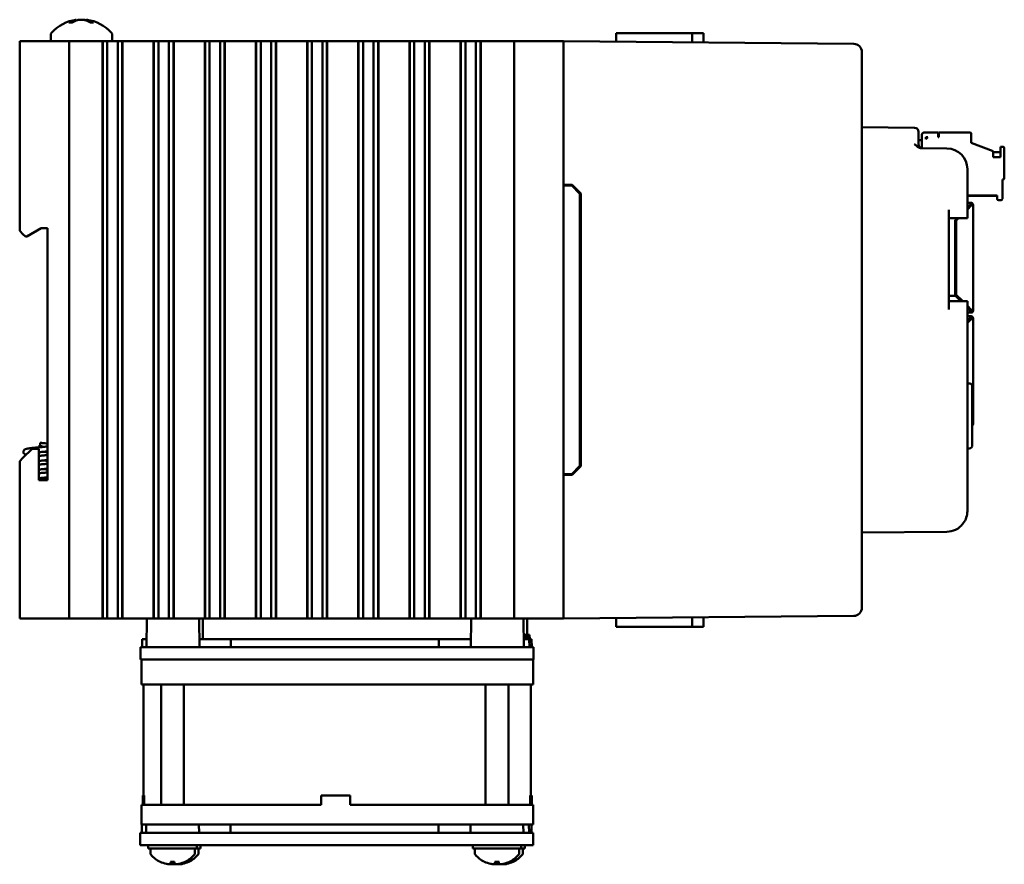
# Model space of a CAD drawing. Header units: inches. Extents: x 1.3 to 23.8, y 0.4 to 18.6.
# Tile 5 of 17: x 1.3 to 7.3, y 6.7 to 11.8. Entities that reach past the tile are written whole.
import ezdxf

# ---------------------------------------------------------------- set-up
doc = ezdxf.new("R2010")
doc.units = ezdxf.units.IN
doc.header["$LTSCALE"] = 0.8
doc.header["$MEASUREMENT"] = 0
doc.layers.add('Visible (ANSI)', color=7, linetype='Continuous', lineweight=50)

msp = doc.modelspace()

# ---------------------------------------------------------------- linework, layer by layer
at = {"layer": 'Visible (ANSI)'}
for p, q in [((1.6322, 11.8335), (1.6326, 11.8286)), ((1.6958, 11.8335), (1.6953, 11.828)), ((1.6079, 11.8175), (1.5898, 11.8175)), ((1.736, 11.8175), (1.7171, 11.8175)), ((1.4775, 11.7407), (1.4775, 11.7026)), ((1.8505, 11.7407), (1.8505, 11.7026)), ((4.9098, 11.7526), (4.9094, 11.6998)), ((4.9098, 11.7526), (5.0093, 11.7526)), ((5.1581, 11.7526), (5.0093, 11.7526)), ((5.1581, 11.7526), (5.3701, 11.7526)), ((5.3701, 11.7526), (5.4384, 11.7526)), ((5.3701, 11.7526), (5.3706, 11.6958)), ((5.4384, 11.7526), (5.4389, 11.6952)), ((1.289, 11.7026), (1.309, 11.7026)), ((1.289, 11.7026), (1.289, 10.5536)), ((1.569, 11.7026), (1.309, 11.7026)), ((1.569, 11.7026), (1.589, 11.7026)), ((1.589, 8.2026), (1.589, 11.7026)), ((1.609, 11.7026), (1.589, 11.7026)), ((1.609, 11.7026), (1.7867, 11.7026)), ((1.7909, 11.7026), (1.7867, 11.7026)), ((1.792, 11.7026), (1.7909, 11.7026)), ((1.7909, 8.2026), (1.7909, 11.7026)), ((1.7932, 11.7026), (1.792, 11.7026)), ((1.792, 8.2026), (1.792, 11.7026)), ((1.8084, 11.7026), (1.7932, 11.7026)), ((1.7932, 8.2026), (1.7932, 11.7026)), ((1.8084, 11.7026), (1.8205, 11.7026)), ((1.8205, 11.7026), (1.8374, 11.7026)), ((1.8205, 11.7026), (1.8205, 8.2026)), ((1.8374, 11.7026), (1.8512, 11.7026)), ((1.8528, 11.7026), (1.8512, 11.7026)), ((1.8528, 11.7026), (1.8667, 11.7026)), ((1.8667, 11.7026), (1.8836, 11.7026)), ((1.8836, 11.7026), (1.8956, 11.7026)), ((1.8836, 8.2026), (1.8836, 11.7026)), ((1.9109, 11.7026), (1.8956, 11.7026)), ((1.9121, 11.7026), (1.9109, 11.7026)), ((1.9109, 8.2026), (1.9109, 11.7026)), ((1.9132, 11.7026), (1.9121, 11.7026)), ((1.9121, 8.2026), (1.9121, 11.7026)), ((1.9174, 11.7026), (1.9132, 11.7026)), ((1.9132, 8.2026), (1.9132, 11.7026)), ((1.9174, 11.7026), (2.0972, 11.7026)), ((2.1014, 11.7026), (2.0972, 11.7026)), ((2.1026, 11.7026), (2.1014, 11.7026)), ((2.1014, 8.2026), (2.1014, 11.7026)), ((2.1037, 11.7026), (2.1026, 11.7026)), ((2.1026, 8.2026), (2.1026, 11.7026)), ((2.119, 11.7026), (2.1037, 11.7026)), ((2.1037, 8.2026), (2.1037, 11.7026)), ((2.119, 11.7026), (2.1311, 11.7026)), ((2.1311, 11.7026), (2.1479, 11.7026)), ((2.1311, 11.7026), (2.1311, 8.2026)), ((2.1479, 11.7026), (2.1618, 11.7026)), ((2.1634, 11.7026), (2.1618, 11.7026)), ((2.1634, 11.7026), (2.1773, 11.7026)), ((2.1773, 11.7026), (2.1941, 11.7026)), ((2.1941, 11.7026), (2.2062, 11.7026)), ((2.1941, 8.2026), (2.1941, 11.7026)), ((2.2215, 11.7026), (2.2062, 11.7026)), ((2.2226, 11.7026), (2.2215, 11.7026)), ((2.2215, 8.2026), (2.2215, 11.7026)), ((2.2238, 11.7026), (2.2226, 11.7026)), ((2.2226, 8.2026), (2.2226, 11.7026)), ((2.2279, 11.7026), (2.2238, 11.7026)), ((2.2238, 8.2026), (2.2238, 11.7026)), ((2.2279, 11.7026), (2.4078, 11.7026)), ((2.412, 11.7026), (2.4078, 11.7026)), ((2.4131, 11.7026), (2.412, 11.7026)), ((2.412, 8.2026), (2.412, 11.7026)), ((2.4143, 11.7026), (2.4131, 11.7026)), ((2.4131, 8.2026), (2.4131, 11.7026)), ((2.4296, 11.7026), (2.4143, 11.7026)), ((2.4143, 8.2026), (2.4143, 11.7026)), ((2.4296, 11.7026), (2.4416, 11.7026)), ((2.4416, 11.7026), (2.4585, 11.7026)), ((2.4416, 11.7026), (2.4416, 8.2026)), ((2.4585, 11.7026), (2.4723, 11.7026)), ((2.474, 11.7026), (2.4723, 11.7026)), ((2.474, 11.7026), (2.4878, 11.7026)), ((2.4878, 11.7026), (2.5047, 11.7026)), ((2.5047, 11.7026), (2.5167, 11.7026)), ((2.5047, 8.2026), (2.5047, 11.7026)), ((2.532, 11.7026), (2.5167, 11.7026)), ((2.5332, 11.7026), (2.532, 11.7026)), ((2.532, 8.2026), (2.532, 11.7026)), ((2.5343, 11.7026), (2.5332, 11.7026)), ((2.5332, 8.2026), (2.5332, 11.7026)), ((2.5385, 11.7026), (2.5343, 11.7026)), ((2.5343, 8.2026), (2.5343, 11.7026)), ((2.5385, 11.7026), (2.7184, 11.7026)), ((2.7225, 11.7026), (2.7184, 11.7026)), ((2.7237, 11.7026), (2.7225, 11.7026)), ((2.7225, 8.2026), (2.7225, 11.7026)), ((2.7248, 11.7026), (2.7237, 11.7026)), ((2.7237, 8.2026), (2.7237, 11.7026)), ((2.7401, 11.7026), (2.7248, 11.7026)), ((2.7248, 8.2026), (2.7248, 11.7026)), ((2.7401, 11.7026), (2.7522, 11.7026)), ((2.7522, 11.7026), (2.769, 11.7026)), ((2.7522, 11.7026), (2.7522, 8.2026)), ((2.769, 11.7026), (2.7829, 11.7026)), ((2.7845, 11.7026), (2.7829, 11.7026)), ((2.7845, 11.7026), (2.7984, 11.7026)), ((2.7984, 11.7026), (2.8152, 11.7026)), ((2.8152, 11.7026), (2.8273, 11.7026)), ((2.8152, 8.2026), (2.8152, 11.7026)), ((2.8426, 11.7026), (2.8273, 11.7026)), ((2.8437, 11.7026), (2.8426, 11.7026)), ((2.8426, 8.2026), (2.8426, 11.7026)), ((2.8449, 11.7026), (2.8437, 11.7026)), ((2.8437, 8.2026), (2.8437, 11.7026)), ((2.849, 11.7026), (2.8449, 11.7026)), ((2.8449, 8.2026), (2.8449, 11.7026)), ((2.849, 11.7026), (3.0289, 11.7026)), ((3.0331, 11.7026), (3.0289, 11.7026)), ((3.0342, 11.7026), (3.0331, 11.7026)), ((3.0331, 8.2026), (3.0331, 11.7026)), ((3.0354, 11.7026), (3.0342, 11.7026)), ((3.0342, 8.2026), (3.0342, 11.7026)), ((3.0507, 11.7026), (3.0354, 11.7026)), ((3.0354, 8.2026), (3.0354, 11.7026)), ((3.0507, 11.7026), (3.0627, 11.7026)), ((3.0627, 11.7026), (3.0796, 11.7026)), ((3.0627, 11.7026), (3.0627, 8.2026)), ((3.0796, 11.7026), (3.0934, 11.7026)), ((3.0951, 11.7026), (3.0934, 11.7026)), ((3.0951, 11.7026), (3.1089, 11.7026)), ((3.1089, 11.7026), (3.1258, 11.7026)), ((3.1258, 11.7026), (3.1378, 11.7026)), ((3.1258, 8.2026), (3.1258, 11.7026)), ((3.1531, 11.7026), (3.1378, 11.7026)), ((3.1543, 11.7026), (3.1531, 11.7026)), ((3.1531, 8.2026), (3.1531, 11.7026)), ((3.1554, 11.7026), (3.1543, 11.7026)), ((3.1543, 8.2026), (3.1543, 11.7026)), ((3.1596, 11.7026), (3.1554, 11.7026)), ((3.1554, 8.2026), (3.1554, 11.7026)), ((3.1596, 11.7026), (3.3395, 11.7026)), ((3.3436, 11.7026), (3.3395, 11.7026)), ((3.3448, 11.7026), (3.3436, 11.7026)), ((3.3436, 8.2026), (3.3436, 11.7026)), ((3.3459, 11.7026), (3.3448, 11.7026)), ((3.3448, 8.2026), (3.3448, 11.7026)), ((3.3612, 11.7026), (3.3459, 11.7026)), ((3.3459, 8.2026), (3.3459, 11.7026)), ((3.3612, 11.7026), (3.3733, 11.7026)), ((3.3733, 11.7026), (3.3901, 11.7026)), ((3.3733, 11.7026), (3.3733, 8.2026)), ((3.3901, 11.7026), (3.404, 11.7026)), ((3.4056, 11.7026), (3.404, 11.7026)), ((3.4056, 11.7026), (3.4195, 11.7026)), ((3.4195, 11.7026), (3.4363, 11.7026)), ((3.4363, 11.7026), (3.4484, 11.7026)), ((3.4363, 8.2026), (3.4363, 11.7026)), ((3.4637, 11.7026), (3.4484, 11.7026)), ((3.4648, 11.7026), (3.4637, 11.7026)), ((3.4637, 8.2026), (3.4637, 11.7026)), ((3.466, 11.7026), (3.4648, 11.7026)), ((3.4648, 8.2026), (3.4648, 11.7026)), ((3.4702, 11.7026), (3.466, 11.7026)), ((3.466, 8.2026), (3.466, 11.7026)), ((3.4702, 11.7026), (3.65, 11.7026)), ((3.6542, 11.7026), (3.65, 11.7026)), ((3.6553, 11.7026), (3.6542, 11.7026)), ((3.6542, 8.2026), (3.6542, 11.7026)), ((3.6565, 11.7026), (3.6553, 11.7026)), ((3.6553, 8.2026), (3.6553, 11.7026)), ((3.6718, 11.7026), (3.6565, 11.7026)), ((3.6565, 8.2026), (3.6565, 11.7026)), ((3.6718, 11.7026), (3.6838, 11.7026)), ((3.6838, 11.7026), (3.7007, 11.7026)), ((3.6838, 11.7026), (3.6838, 8.2026)), ((3.7007, 11.7026), (3.7146, 11.7026)), ((3.7162, 11.7026), (3.7146, 11.7026)), ((3.7162, 11.7026), (3.7301, 11.7026)), ((3.7301, 11.7026), (3.7469, 11.7026)), ((3.7469, 11.7026), (3.759, 11.7026)), ((3.7469, 8.2026), (3.7469, 11.7026)), ((3.7742, 11.7026), (3.759, 11.7026)), ((3.7754, 11.7026), (3.7742, 11.7026)), ((3.7742, 8.2026), (3.7742, 11.7026)), ((3.7766, 11.7026), (3.7754, 11.7026)), ((3.7754, 8.2026), (3.7754, 11.7026)), ((3.7807, 11.7026), (3.7766, 11.7026)), ((3.7766, 8.2026), (3.7766, 11.7026)), ((3.7807, 11.7026), (3.9606, 11.7026)), ((3.9647, 11.7026), (3.9606, 11.7026)), ((3.9659, 11.7026), (3.9647, 11.7026)), ((3.9647, 8.2026), (3.9647, 11.7026)), ((3.967, 11.7026), (3.9659, 11.7026)), ((3.9659, 8.2026), (3.9659, 11.7026)), ((3.9823, 11.7026), (3.967, 11.7026)), ((3.967, 8.2026), (3.967, 11.7026)), ((3.9823, 11.7026), (3.9944, 11.7026)), ((3.9944, 11.7026), (4.0112, 11.7026)), ((3.9944, 11.7026), (3.9944, 8.2026)), ((4.0112, 11.7026), (4.0251, 11.7026)), ((4.0267, 11.7026), (4.0251, 11.7026)), ((4.0267, 11.7026), (4.0406, 11.7026)), ((4.0406, 11.7026), (4.0574, 11.7026)), ((4.0574, 8.2026), (4.0574, 11.7026)), ((4.0574, 11.7026), (4.0695, 11.7026)), ((4.0848, 11.7026), (4.0695, 11.7026)), ((4.086, 11.7026), (4.0848, 11.7026)), ((4.0848, 8.2026), (4.0848, 11.7026)), ((4.0871, 11.7026), (4.086, 11.7026)), ((4.086, 8.2026), (4.086, 11.7026)), ((4.0913, 11.7026), (4.0871, 11.7026)), ((4.0871, 8.2026), (4.0871, 11.7026)), ((4.0913, 11.7026), (4.214, 11.7026)), ((4.289, 11.7026), (4.214, 11.7026)), ((4.289, 11.7026), (4.309, 11.7026)), ((4.289, 11.7026), (4.289, 8.2026)), ((4.569, 11.7026), (4.309, 11.7026)), ((4.569, 11.7026), (4.589, 11.7026)), ((6.3504, 11.6873), (4.589, 11.7026)), ((4.589, 8.2026), (4.589, 11.7026)), ((6.4, 11.6373), (6.4, 11.6368)), ((6.4, 8.2684), (6.4, 11.6368)), ((6.7192, 11.1784), (6.4, 11.1811)), ((6.744, 11.1534), (6.744, 11.1284)), ((6.744, 11.079), (6.744, 11.1284)), ((6.7644, 11.1371), (6.7644, 11.1037)), ((6.8628, 11.149), (6.7762, 11.149)), ((6.788, 11.1096), (6.7998, 11.1214)), ((6.788, 11.1096), (6.788, 11.1214)), ((6.788, 11.1214), (6.7998, 11.1214)), ((6.788, 11.1214), (6.7998, 11.1214)), ((6.7997, 11.1213), (6.788, 11.1213)), ((6.788, 11.1212), (6.7997, 11.1212)), ((6.7996, 11.1212), (6.788, 11.1212)), ((6.788, 11.1211), (6.7995, 11.1211)), ((6.788, 11.121), (6.7994, 11.121)), ((6.7995, 11.121), (6.788, 11.121)), ((6.7993, 11.1209), (6.788, 11.1209)), ((6.788, 11.1208), (6.7993, 11.1208)), ((6.7992, 11.1208), (6.788, 11.1208)), ((6.788, 11.1207), (6.7991, 11.1207)), ((6.788, 11.1206), (6.799, 11.1206)), ((6.7991, 11.1206), (6.788, 11.1206)), ((6.8628, 11.1214), (6.8628, 11.149)), ((6.8668, 11.1214), (6.8628, 11.1214)), ((7.0557, 11.149), (6.8668, 11.149)), ((6.8668, 11.149), (6.8668, 11.1214)), ((7.0636, 11.086), (7.0636, 11.1411)), ((6.744, 11.1037), (6.7644, 11.1037)), ((6.7644, 11.0544), (6.7644, 11.1037)), ((7.0636, 11.086), (7.1975, 11.0372)), ((7.2565, 11.0623), (7.2408, 11.0623)), ((7.2408, 11.0623), (7.2408, 11.0009)), ((6.9161, 11.0527), (6.7623, 11.0541)), ((7.1975, 11.0009), (7.1975, 11.0372)), ((7.2408, 11.0308), (7.1975, 11.0308)), ((7.2408, 11.0009), (7.1975, 11.0009)), ((7.2644, 10.8734), (7.2644, 11.0545)), ((7.04, 10.6807), (7.04, 10.9277)), ((4.589, 10.8326), (4.6411, 10.8322)), ((4.589, 10.8276), (4.639, 10.8272)), ((4.639, 10.8272), (4.689, 10.7768)), ((4.6411, 10.8322), (4.694, 10.7788)), ((7.2526, 10.7474), (7.2526, 10.8655)), ((7.2526, 10.8655), (7.2565, 10.8655)), ((7.2565, 10.8647), (7.2526, 10.8647)), ((7.2644, 10.8734), (7.2644, 10.8726)), ((4.689, 9.1285), (4.689, 10.7768)), ((4.694, 10.7788), (4.694, 9.1265)), ((7.04, 10.7671), (7.2211, 10.7671)), ((7.2211, 10.7663), (7.04, 10.7663)), ((7.2211, 10.7671), (7.2211, 10.7474)), ((7.04, 10.723), (7.0631, 10.723)), ((7.04, 10.6932), (7.058, 10.7112)), ((7.04, 10.6932), (7.058, 10.7112)), ((7.0631, 10.7061), (7.04, 10.683)), ((7.0552, 10.7085), (7.0552, 10.7073)), ((7.0552, 10.6982), (7.0552, 10.7073)), ((7.058, 10.7112), (7.058, 10.7112)), ((7.058, 10.7112), (7.058, 10.7112)), ((7.0602, 10.7151), (7.0602, 10.7151)), ((7.0631, 10.7196), (7.0631, 10.723)), ((7.0631, 10.714), (7.0631, 10.7196)), ((7.0659, 10.7112), (7.0714, 10.7112)), ((7.0707, 10.7107), (7.0707, 10.7107)), ((7.0749, 10.7112), (7.0749, 10.0746)), ((7.2211, 10.7474), (7.2211, 10.7466)), ((7.229, 10.7395), (7.2447, 10.7395)), ((7.2447, 10.7387), (7.229, 10.7387)), ((7.2526, 10.7474), (7.2526, 10.7466)), ((6.928, 10.0767), (6.928, 10.6797)), ((7.04, 10.6807), (7.04, 10.6307)), ((6.928, 10.6297), (7.04, 10.6307)), ((6.9653, 10.6185), (6.9769, 10.6302)), ((6.9653, 10.6185), (6.9769, 10.6302)), ((6.9653, 10.2152), (6.9653, 10.6185)), ((6.9873, 10.6303), (6.9725, 10.6155)), ((6.9725, 10.6155), (6.9725, 10.1652)), ((1.309, 10.5336), (1.289, 10.5536)), ((1.309, 10.5336), (1.324, 10.5186)), ((1.324, 10.5186), (1.3324, 10.5186)), ((1.3324, 10.5186), (1.419, 10.5686)), ((1.419, 10.5686), (1.457, 10.5686)), ((1.457, 10.5686), (1.457, 9.0416)), ((6.9674, 10.16), (6.928, 10.16)), ((6.9725, 10.2152), (6.9653, 10.2152)), ((6.9653, 10.1974), (6.9653, 10.2152)), ((6.9725, 10.2151), (6.9653, 10.2151)), ((6.9653, 10.1974), (6.9653, 10.1797)), ((6.9653, 10.1797), (6.9653, 10.16)), ((7.0014, 10.126), (6.9674, 10.16)), ((6.9725, 10.1652), (7.0118, 10.126)), ((6.9725, 10.1652), (7.0118, 10.126)), ((6.9725, 10.1652), (6.9725, 10.1652)), ((7.04, 10.1257), (6.928, 10.1267)), ((7.04, 10.1257), (7.04, 10.0757)), ((7.04, 10.0977), (7.0631, 10.0746)), ((7.04, 10.0977), (7.0631, 10.0746)), ((7.058, 10.0695), (7.04, 10.0875)), ((7.04, 8.8536), (7.04, 10.0757)), ((7.058, 10.0571), (7.04, 10.0571)), ((7.0525, 10.0576), (7.0525, 10.0574)), ((7.0525, 10.0571), (7.0525, 10.0573)), ((7.0552, 10.0722), (7.0552, 10.0825)), ((7.0631, 10.0576), (7.0564, 10.0576)), ((7.0564, 10.0574), (7.0631, 10.0574)), ((7.0564, 10.0573), (7.0631, 10.0573)), ((7.0631, 10.0571), (7.0564, 10.0571)), ((7.058, 10.0695), (7.058, 10.0577)), ((7.0631, 10.0655), (7.058, 10.0655)), ((7.0631, 10.0577), (7.058, 10.0577)), ((7.0631, 10.0571), (7.058, 10.0571)), ((7.0631, 10.0746), (7.0631, 10.0746)), ((7.067, 10.0746), (7.0749, 10.0746)), ((7.067, 10.0746), (7.067, 10.0695)), ((7.0749, 10.0746), (7.0749, 10.0695)), ((7.0749, 10.0694), (7.0749, 10.0695)), ((7.0749, 10.0692), (7.0749, 10.0694)), ((7.0749, 10.0691), (7.0749, 10.0692)), ((7.0749, 10.0691), (7.0749, 10.0689)), ((7.0749, 10.0689), (7.0749, 10.0689)), ((7.058, 10.0354), (7.04, 10.0354)), ((7.04, 10.0056), (7.058, 10.0236)), ((7.04, 10.0056), (7.058, 10.0236)), ((7.0631, 10.0185), (7.04, 9.9954)), ((7.0552, 10.0106), (7.0552, 10.0209)), ((7.058, 10.0236), (7.058, 10.0354)), ((7.0631, 10.0354), (7.058, 10.0354)), ((7.058, 10.0275), (7.0631, 10.0275)), ((7.0631, 10.0275), (7.058, 10.0275)), ((7.058, 10.0236), (7.058, 10.0236)), ((7.067, 10.0185), (7.067, 10.0236)), ((7.0749, 10.0185), (7.0749, 10.0236)), ((7.0749, 9.3819), (7.0749, 10.0185)), ((7.0507, 9.6282), (7.04, 9.6286)), ((7.07, 9.6082), (7.07, 9.2531)), ((7.0714, 9.3819), (7.07, 9.3819)), ((7.07, 9.3819), (7.0749, 9.3819)), ((7.0749, 9.3819), (7.0749, 9.3818)), ((7.0749, 9.3818), (7.0749, 9.3817)), ((7.0749, 9.3815), (7.0749, 9.3817)), ((7.0749, 9.3815), (7.0749, 9.3815)), ((7.0749, 9.3815), (7.0749, 9.3813)), ((7.0749, 9.3813), (7.0749, 9.3813)), ((1.414, 9.2526), (1.414, 9.2676)), ((1.365, 9.2316), (1.309, 9.1756)), ((1.405, 9.2316), (1.365, 9.2316)), ((1.405, 9.0416), (1.405, 9.2316)), ((1.409, 9.2526), (1.419, 9.2526)), ((1.409, 9.2526), (1.409, 9.2426)), ((1.409, 9.2426), (1.419, 9.2426)), ((1.414, 9.2414), (1.414, 9.2426)), ((1.419, 9.2526), (1.419, 9.2426)), ((7.0507, 9.2331), (7.04, 9.2327)), ((1.289, 9.1556), (1.309, 9.1756)), ((1.289, 9.1556), (1.289, 8.2026)), ((4.689, 9.1285), (4.639, 9.0781)), ((4.694, 9.1265), (4.6411, 9.0731)), ((1.457, 9.0416), (1.405, 9.0416)), ((4.589, 9.0776), (4.639, 9.0781)), ((4.6411, 9.0731), (4.589, 9.0726)), ((6.4, 8.7241), (6.9161, 8.7286)), ((6.4, 8.2684), (6.4, 8.268)), ((1.309, 8.2026), (1.289, 8.2026)), ((1.569, 8.2026), (1.309, 8.2026)), ((1.589, 8.2026), (1.569, 8.2026)), ((1.589, 8.2026), (1.609, 8.2026)), ((1.7867, 8.2026), (1.609, 8.2026)), ((1.7867, 8.2026), (1.7909, 8.2026)), ((1.792, 8.2026), (1.7909, 8.2026)), ((1.7932, 8.2026), (1.792, 8.2026)), ((1.8084, 8.2026), (1.7932, 8.2026)), ((1.8205, 8.2026), (1.8084, 8.2026)), ((1.8374, 8.2026), (1.8205, 8.2026)), ((1.8512, 8.2026), (1.8374, 8.2026)), ((1.8512, 8.2026), (1.8528, 8.2026)), ((1.8667, 8.2026), (1.8528, 8.2026)), ((1.8836, 8.2026), (1.8667, 8.2026)), ((1.8956, 8.2026), (1.8836, 8.2026)), ((1.9109, 8.2026), (1.8956, 8.2026)), ((1.9121, 8.2026), (1.9109, 8.2026)), ((1.9132, 8.2026), (1.9121, 8.2026)), ((1.9132, 8.2026), (1.9174, 8.2026)), ((2.0972, 8.2026), (1.9174, 8.2026)), ((2.0605, 8.2026), (2.059, 8.0276)), ((2.0972, 8.2026), (2.1014, 8.2026)), ((2.1026, 8.2026), (2.1014, 8.2026)), ((2.1037, 8.2026), (2.1026, 8.2026)), ((2.119, 8.2026), (2.1037, 8.2026)), ((2.1311, 8.2026), (2.119, 8.2026)), ((2.1479, 8.2026), (2.1311, 8.2026)), ((2.1618, 8.2026), (2.1479, 8.2026)), ((2.1618, 8.2026), (2.1634, 8.2026)), ((2.1773, 8.2026), (2.1634, 8.2026)), ((2.1941, 8.2026), (2.1773, 8.2026)), ((2.2062, 8.2026), (2.1941, 8.2026)), ((2.2215, 8.2026), (2.2062, 8.2026)), ((2.2226, 8.2026), (2.2215, 8.2026)), ((2.2238, 8.2026), (2.2226, 8.2026)), ((2.2238, 8.2026), (2.2279, 8.2026)), ((2.4078, 8.2026), (2.2279, 8.2026)), ((2.3778, 8.2026), (2.3793, 8.0276)), ((2.3997, 8.2026), (2.4008, 8.0776)), ((2.4078, 8.2026), (2.412, 8.2026)), ((2.4131, 8.2026), (2.412, 8.2026)), ((2.4143, 8.2026), (2.4131, 8.2026)), ((2.4296, 8.2026), (2.4143, 8.2026)), ((2.4416, 8.2026), (2.4296, 8.2026)), ((2.4585, 8.2026), (2.4416, 8.2026)), ((2.4723, 8.2026), (2.4585, 8.2026)), ((2.4723, 8.2026), (2.474, 8.2026)), ((2.4878, 8.2026), (2.474, 8.2026)), ((2.5047, 8.2026), (2.4878, 8.2026)), ((2.5167, 8.2026), (2.5047, 8.2026)), ((2.532, 8.2026), (2.5167, 8.2026)), ((2.5332, 8.2026), (2.532, 8.2026)), ((2.5343, 8.2026), (2.5332, 8.2026)), ((2.5343, 8.2026), (2.5385, 8.2026)), ((2.7184, 8.2026), (2.5385, 8.2026)), ((2.7184, 8.2026), (2.7225, 8.2026)), ((2.7237, 8.2026), (2.7225, 8.2026)), ((2.7248, 8.2026), (2.7237, 8.2026)), ((2.7401, 8.2026), (2.7248, 8.2026)), ((2.7522, 8.2026), (2.7401, 8.2026)), ((2.769, 8.2026), (2.7522, 8.2026)), ((2.7829, 8.2026), (2.769, 8.2026)), ((2.7829, 8.2026), (2.7845, 8.2026)), ((2.7984, 8.2026), (2.7845, 8.2026)), ((2.8152, 8.2026), (2.7984, 8.2026)), ((2.8273, 8.2026), (2.8152, 8.2026)), ((2.8426, 8.2026), (2.8273, 8.2026)), ((2.8437, 8.2026), (2.8426, 8.2026)), ((2.8449, 8.2026), (2.8437, 8.2026)), ((2.8449, 8.2026), (2.849, 8.2026)), ((3.0289, 8.2026), (2.849, 8.2026)), ((3.0289, 8.2026), (3.0331, 8.2026)), ((3.0342, 8.2026), (3.0331, 8.2026)), ((3.0354, 8.2026), (3.0342, 8.2026)), ((3.0507, 8.2026), (3.0354, 8.2026)), ((3.0627, 8.2026), (3.0507, 8.2026)), ((3.0796, 8.2026), (3.0627, 8.2026)), ((3.0934, 8.2026), (3.0796, 8.2026)), ((3.0934, 8.2026), (3.0951, 8.2026)), ((3.1089, 8.2026), (3.0951, 8.2026)), ((3.1258, 8.2026), (3.1089, 8.2026)), ((3.1378, 8.2026), (3.1258, 8.2026)), ((3.1531, 8.2026), (3.1378, 8.2026)), ((3.1543, 8.2026), (3.1531, 8.2026)), ((3.1554, 8.2026), (3.1543, 8.2026)), ((3.1554, 8.2026), (3.1596, 8.2026)), ((3.3395, 8.2026), (3.1596, 8.2026)), ((3.3395, 8.2026), (3.3436, 8.2026)), ((3.3448, 8.2026), (3.3436, 8.2026)), ((3.3459, 8.2026), (3.3448, 8.2026)), ((3.3612, 8.2026), (3.3459, 8.2026)), ((3.3733, 8.2026), (3.3612, 8.2026)), ((3.3901, 8.2026), (3.3733, 8.2026)), ((3.404, 8.2026), (3.3901, 8.2026)), ((3.404, 8.2026), (3.4056, 8.2026)), ((3.4195, 8.2026), (3.4056, 8.2026)), ((3.4363, 8.2026), (3.4195, 8.2026)), ((3.4484, 8.2026), (3.4363, 8.2026)), ((3.4637, 8.2026), (3.4484, 8.2026)), ((3.4648, 8.2026), (3.4637, 8.2026)), ((3.466, 8.2026), (3.4648, 8.2026)), ((3.466, 8.2026), (3.4702, 8.2026)), ((3.65, 8.2026), (3.4702, 8.2026)), ((3.65, 8.2026), (3.6542, 8.2026)), ((3.6553, 8.2026), (3.6542, 8.2026)), ((3.6565, 8.2026), (3.6553, 8.2026)), ((3.6718, 8.2026), (3.6565, 8.2026)), ((3.6838, 8.2026), (3.6718, 8.2026)), ((3.7007, 8.2026), (3.6838, 8.2026)), ((3.7146, 8.2026), (3.7007, 8.2026)), ((3.7146, 8.2026), (3.7162, 8.2026)), ((3.7301, 8.2026), (3.7162, 8.2026)), ((3.7469, 8.2026), (3.7301, 8.2026)), ((3.759, 8.2026), (3.7469, 8.2026)), ((3.7742, 8.2026), (3.759, 8.2026)), ((3.7754, 8.2026), (3.7742, 8.2026)), ((3.7766, 8.2026), (3.7754, 8.2026)), ((3.7766, 8.2026), (3.7807, 8.2026)), ((3.9606, 8.2026), (3.7807, 8.2026)), ((3.9606, 8.2026), (3.9647, 8.2026)), ((3.9659, 8.2026), (3.9647, 8.2026)), ((3.967, 8.2026), (3.9659, 8.2026)), ((3.9823, 8.2026), (3.967, 8.2026)), ((3.9944, 8.2026), (3.9823, 8.2026)), ((4.0112, 8.2026), (3.9944, 8.2026)), ((4.0251, 8.2026), (4.0112, 8.2026)), ((4.0251, 8.2026), (4.0267, 8.2026)), ((4.0406, 8.2026), (4.0267, 8.2026)), ((4.0289, 8.2026), (4.0274, 8.0276)), ((4.0574, 8.2026), (4.0406, 8.2026)), ((4.0695, 8.2026), (4.0574, 8.2026)), ((4.0848, 8.2026), (4.0695, 8.2026)), ((4.086, 8.2026), (4.0848, 8.2026)), ((4.0871, 8.2026), (4.086, 8.2026)), ((4.0871, 8.2026), (4.0913, 8.2026)), ((4.1623, 8.2026), (4.0913, 8.2026)), ((4.1623, 8.2026), (4.2127, 8.2026)), ((4.214, 8.2026), (4.2127, 8.2026)), ((4.214, 8.2026), (4.289, 8.2026)), ((4.309, 8.2026), (4.289, 8.2026)), ((4.569, 8.2026), (4.309, 8.2026)), ((4.3461, 8.2026), (4.3477, 8.0276)), ((4.368, 8.2026), (4.3689, 8.1026)), ((4.589, 8.2026), (4.569, 8.2026)), ((4.589, 8.2026), (6.3504, 8.218)), ((4.9098, 8.1526), (4.9094, 8.2054)), ((5.3701, 8.1526), (5.3706, 8.2095)), ((5.4384, 8.1526), (5.4389, 8.2101)), ((4.9098, 8.1526), (5.0093, 8.1526)), ((5.1581, 8.1526), (5.0093, 8.1526)), ((5.1581, 8.1526), (5.3701, 8.1526)), ((5.3701, 8.1526), (5.4384, 8.1526)), ((2.0323, 8.0276), (2.0328, 8.0776)), ((2.0594, 8.0776), (2.0328, 8.0776)), ((2.5703, 8.0776), (2.3788, 8.0776)), ((2.5702, 8.0276), (2.5703, 8.0776)), ((3.832, 8.0776), (2.5703, 8.0776)), ((4.0278, 8.0776), (3.832, 8.0776)), ((3.8322, 8.0276), (3.832, 8.0776)), ((4.3496, 8.1026), (4.347, 8.1026)), ((4.3817, 8.0776), (4.3472, 8.0776)), ((4.3581, 8.1026), (4.3496, 8.1026)), ((4.3496, 8.0776), (4.3496, 8.1026)), ((4.358, 8.0776), (4.3581, 8.1026)), ((4.3692, 8.1026), (4.3581, 8.1026)), ((4.38, 8.1026), (4.3692, 8.1026)), ((4.3693, 8.0776), (4.3692, 8.1026)), ((4.3803, 8.1026), (4.38, 8.1026)), ((4.3803, 8.0776), (4.38, 8.1026)), ((4.3806, 8.1026), (4.3803, 8.1026)), ((4.3805, 8.0776), (4.3803, 8.1026)), ((4.381, 8.1026), (4.3806, 8.1026)), ((4.3808, 8.0776), (4.3806, 8.1026)), ((4.3813, 8.0776), (4.381, 8.1026)), ((4.3812, 8.1026), (4.381, 8.1026)), ((4.3817, 8.1026), (4.3812, 8.1026)), ((4.3814, 8.0776), (4.3812, 8.1026)), ((4.382, 8.1026), (4.3817, 8.1026)), ((4.3819, 8.0776), (4.3817, 8.1026)), ((4.3958, 8.0776), (4.3817, 8.0776)), ((4.3822, 8.0276), (4.3817, 8.0776)), ((4.3822, 8.0776), (4.382, 8.1026)), ((4.382, 8.1026), (4.382, 8.1026)), ((4.3822, 8.0776), (4.382, 8.1026)), ((4.3824, 8.1026), (4.382, 8.1026)), ((4.3825, 8.1026), (4.3824, 8.1026)), ((4.3826, 8.0776), (4.3824, 8.1026)), ((4.3828, 8.0776), (4.3825, 8.1026)), ((4.383, 8.1026), (4.3825, 8.1026)), ((4.3831, 8.1026), (4.383, 8.1026)), ((4.3832, 8.0776), (4.383, 8.1026)), ((4.3833, 8.0776), (4.3831, 8.1026)), ((4.3835, 8.1026), (4.3831, 8.1026)), ((4.3837, 8.1026), (4.3835, 8.1026)), ((4.3837, 8.0776), (4.3835, 8.1026)), ((4.384, 8.0776), (4.3837, 8.1026)), ((4.3962, 8.0276), (4.3958, 8.0776)), ((2.0215, 7.9526), (2.0221, 8.0276)), ((2.0221, 8.0276), (2.1457, 8.0276)), ((2.1457, 8.0276), (4.2565, 8.0276)), ((4.2565, 8.0276), (4.3829, 8.0276)), ((4.3829, 8.0276), (4.4064, 8.0276)), ((4.4064, 8.0276), (4.4064, 8.0276)), ((4.4071, 7.9526), (4.4064, 8.0276)), ((2.0278, 7.9526), (2.0215, 7.9526)), ((2.0274, 7.8026), (2.0274, 7.9526)), ((2.0278, 7.9526), (2.1265, 7.9526)), ((4.0639, 7.9526), (2.1265, 7.9526)), ((4.0639, 7.9526), (4.2572, 7.9526)), ((4.2692, 7.9526), (4.2572, 7.9526)), ((4.2865, 7.9526), (4.2692, 7.9526)), ((4.2865, 7.9526), (4.3873, 7.9526)), ((4.399, 7.9526), (4.3873, 7.9526)), ((4.399, 7.9526), (4.4071, 7.9526)), ((4.4052, 7.8026), (4.4052, 7.9526)), ((4.4071, 7.9526), (4.4071, 7.9526)), ((2.1265, 7.8026), (2.0274, 7.8026)), ((2.0413, 7.1286), (2.0413, 7.8026)), ((2.1265, 7.8026), (4.2865, 7.8026)), ((2.1481, 7.0726), (2.1481, 7.8026)), ((2.2861, 7.0726), (2.2861, 7.8026)), ((4.1165, 7.0726), (4.1165, 7.8026)), ((4.2545, 7.0726), (4.2545, 7.8026)), ((4.3873, 7.8026), (4.2865, 7.8026)), ((4.3873, 7.8026), (4.4052, 7.8026)), ((4.3913, 7.1286), (4.3913, 7.8026)), ((4.4052, 7.8026), (4.4052, 7.8026)), ((2.0439, 7.1286), (2.0356, 7.1286)), ((2.0356, 7.0726), (2.0356, 7.1286)), ((2.0439, 7.1286), (2.0439, 7.0726)), ((3.1185, 7.0726), (3.1185, 7.1286)), ((3.2945, 7.1286), (3.1185, 7.1286)), ((3.2946, 7.1286), (3.2945, 7.1286)), ((3.2945, 7.0726), (3.2945, 7.1286)), ((3.2946, 7.1286), (3.2946, 7.0726)), ((4.3955, 7.1286), (4.3872, 7.1286)), ((4.3872, 7.0726), (4.3872, 7.1286)), ((4.3955, 7.0726), (4.3955, 7.1286)), ((4.397, 7.1286), (4.3955, 7.1286)), ((4.397, 7.0726), (4.397, 7.1286)), ((2.0274, 6.9526), (2.0274, 7.0726)), ((2.0274, 7.0726), (2.1265, 7.0726)), ((3.1185, 7.0726), (2.1265, 7.0726)), ((4.2865, 7.0726), (3.2945, 7.0726)), ((4.2865, 7.0726), (4.3873, 7.0726)), ((4.3955, 7.0726), (4.3873, 7.0726)), ((4.4052, 7.0726), (4.397, 7.0726)), ((4.4052, 6.9526), (4.4052, 7.0726)), ((4.4052, 7.0726), (4.4052, 7.0726)), ((2.1265, 6.9526), (2.0274, 6.9526)), ((2.0304, 6.9026), (2.0308, 6.9526)), ((2.0574, 6.9526), (2.057, 6.9026)), ((4.2865, 6.9526), (2.1265, 6.9526)), ((2.3768, 6.9526), (2.3773, 6.9026)), ((2.5681, 6.9026), (2.5683, 6.9526)), ((3.8302, 6.9026), (3.83, 6.9526)), ((4.0258, 6.9526), (4.0253, 6.9026)), ((4.3873, 6.9526), (4.2865, 6.9526)), ((4.3452, 6.9526), (4.3457, 6.9026)), ((4.3802, 6.9026), (4.3798, 6.9526)), ((4.4052, 6.9526), (4.3873, 6.9526)), ((4.3946, 6.9026), (4.3941, 6.9526)), ((4.4052, 6.9526), (4.4052, 6.9526)), ((2.0195, 6.8276), (2.0201, 6.9026)), ((2.0201, 6.9026), (2.1437, 6.9026)), ((2.1437, 6.9026), (4.2545, 6.9026)), ((4.2545, 6.9026), (4.3809, 6.9026)), ((4.3809, 6.9026), (4.4049, 6.9026)), ((4.4049, 6.9026), (4.4049, 6.9026)), ((4.4055, 6.8276), (4.4049, 6.9026)), ((2.143, 6.8276), (2.0195, 6.8276)), ((2.0696, 6.8276), (2.0696, 6.8066)), ((2.143, 6.8276), (4.2551, 6.8276)), ((2.3646, 6.8276), (2.3646, 6.8066)), ((2.387, 6.8276), (2.387, 6.8066)), ((4.038, 6.8276), (4.038, 6.8066)), ((4.3815, 6.8276), (4.2551, 6.8276)), ((4.333, 6.8276), (4.333, 6.8066)), ((4.3554, 6.8276), (4.3554, 6.8066)), ((4.3815, 6.8276), (4.4055, 6.8276)), ((4.4055, 6.8276), (4.4055, 6.8276)), ((2.3646, 6.8066), (2.0696, 6.8066)), ((2.0821, 6.7786), (2.0821, 6.8066)), ((2.3521, 6.7786), (2.3521, 6.8066)), ((2.387, 6.8066), (2.3646, 6.8066)), ((2.3745, 6.7786), (2.3745, 6.8066)), ((4.333, 6.8066), (4.038, 6.8066)), ((4.0505, 6.7786), (4.0505, 6.8066)), ((4.3205, 6.7786), (4.3205, 6.8066)), ((4.3554, 6.8066), (4.333, 6.8066)), ((4.3429, 6.7786), (4.3429, 6.8066)), ((2.2049, 6.7268), (2.2293, 6.7268)), ((2.2061, 6.7138), (2.2072, 6.7268)), ((2.2281, 6.7138), (2.227, 6.7268)), ((4.1733, 6.7268), (4.1977, 6.7268)), ((4.1745, 6.7138), (4.1756, 6.7268)), ((4.1965, 6.7138), (4.1954, 6.7268))]:
    msp.add_line(p, q, dxfattribs=at)
for centre, radius, start, end in [((1.664, 11.5932), 0.2424, 97.54366, 138.45912), ((1.664, 11.5932), 0.2424, 41.54088, 82.45634), ((1.4975, 11.7407), 0.02, 138.45912, 180), ((1.8305, 11.7407), 0.02, 0, 41.54088), ((6.35, 11.6373), 0.05, 0, 89.5), ((6.719, 11.1534), 0.025, 0, 89.5), ((6.769, 11.079), 0.025, 180, 269.5), ((6.915, 10.9277), 0.125, 0, 89.5), ((7.0631, 10.7112), 0.00394, 0.05477, 90), ((7.0631, 10.0695), 0.00394, 270, 0), ((7.0631, 10.0236), 0.00394, 0, 90), ((7.0631, 10.0236), 0.00394, 0, 90), ((7.05, 9.6082), 0.02, 0, 88), ((7.0631, 9.3817), 0.0118, 305.64303, 0.00002), ((7.05, 9.2531), 0.02, 272, 0), ((6.915, 8.8536), 0.125, 323.62792, 0), ((6.35, 8.268), 0.05, 270.5, 0), ((2.0971, 6.7786), 0.015, 180, 221.61161), ((2.2171, 6.8851), 0.1755, 221.61161, 244.02624), ((2.2171, 6.8851), 0.1755, 295.97376, 318.38839), ((2.2395, 6.8851), 0.1755, 295.97376, 318.38839), ((2.3371, 6.7786), 0.015, 318.38839, 0), ((2.3595, 6.7786), 0.015, 318.38839, 0), ((4.0655, 6.7786), 0.015, 180, 221.61161), ((4.1855, 6.8851), 0.1755, 221.61161, 244.02624), ((4.1855, 6.8851), 0.1755, 295.97376, 318.38839), ((4.2079, 6.8851), 0.1755, 295.97376, 318.38839), ((4.3055, 6.7786), 0.015, 318.38839, 0), ((4.3279, 6.7786), 0.015, 318.38839, 0), ((2.1427, 6.7324), 0.0056, 244.02624, 266.96876), ((2.2915, 6.7324), 0.0056, 273.03124, 295.97376), ((2.3139, 6.7324), 0.0056, 273.03124, 295.97376), ((4.1111, 6.7324), 0.0056, 244.02624, 266.96876), ((4.2599, 6.7324), 0.0056, 273.03124, 295.97376), ((4.2823, 6.7324), 0.0056, 273.03124, 295.97376)]:
    msp.add_arc(centre, radius, start, end, dxfattribs=at)
for centre, major_axis, ratio, start_param, end_param in [((1.6703, 11.594), (-0.0317, 0.2402), 0.74634, 0.095241, 0.294141), ((1.6571, 11.594), (0.0291, 0.2405), 0.689166, 0.276812, 0.475712), ((1.6712, 11.594), (-0.0281, 0.2406), 0.659834, 5.813878, 6.012778), ((1.6709, 11.594), (-0.0291, 0.2405), 0.689166, 5.963289, 6.006373), ((1.6574, 11.594), (0.0304, 0.2403), 0.719342, 5.981502, 6.180402), ((6.7762, 11.1371), (-0.0118, 0), 1, 4.712389, 6.283185), ((7.0557, 11.1411), (0.00787, 0), 1, 0, 1.570796), ((7.2565, 11.0545), (0.00787, 0), 1, 0, 1.570796), ((7.2565, 10.8734), (0.00787, 0), 1, 4.712389, 6.283185), ((7.2565, 10.8726), (0.00787, 0), 1, 4.712389, 6.283185), ((7.0631, 10.7112), (0.0118, 0), 1, 0, 1.570796), ((7.0631, 10.7112), (0.0118, 0), 0.000956, 0, 0.785398), ((7.229, 10.7474), (-0.00787, 0), 1, 0, 1.570796), ((7.229, 10.7466), (-0.00787, 0), 1, 0, 1.570796), ((7.2447, 10.7474), (0.00787, 0), 1, 4.712389, 6.283185), ((7.2447, 10.7466), (0.00787, 0), 1, 4.712389, 6.283185), ((7.0564, 10.0576), (-0.00394, 0), 0.000956, 4.712389, 6.283185), ((7.0564, 10.0574), (-0.00394, 0), 0.000956, 0, 1.570796), ((7.0564, 10.0573), (-0.00394, 0), 0.000956, 4.712389, 6.283185), ((7.0564, 10.0571), (-0.00394, 0), 0.000956, 0, 1.570796), ((7.0631, 10.0746), (0.0118, 0), 0.000956, 0, 1.570796), ((7.0631, 10.0746), (0.00394, 0), 0.000956, 0, 1.570796), ((7.0631, 10.0695), (0.0118, 0), 1, 4.712389, 6.283185), ((7.0631, 10.0694), (0.0118, 0), 1, 4.712389, 6.283185), ((7.0631, 10.0692), (0.0118, 0), 1, 4.712389, 6.283185), ((7.0631, 10.0691), (0.0118, 0), 1, 4.712389, 6.283185), ((7.0631, 10.0689), (0.0118, 0), 1, 4.712389, 6.283185), ((7.0631, 10.0689), (0.0118, 0), 1, 4.712389, 6.283185), ((7.0631, 10.0236), (0.0118, 0), 1, 0, 1.570796), ((7.0631, 10.0185), (0.0118, 0), 0.000956, 0, 1.570796), ((7.0631, 9.3819), (0.0118, 0), 1, 5.334477, 6.283185), ((7.0631, 9.3815), (0.0118, 0), 1, 5.334477, 6.283185), ((7.0631, 9.3819), (0.0118, 0), 0.000956, 0, 0.785398), ((7.0631, 9.3813), (0.0118, 0), 1, 5.334477, 6.283185), ((2.2167, 6.8846), (-0.1419, 0.103), 0.994184, 1.750128, 1.978889), ((2.2234, 6.8846), (-0.0153, -0.1747), 0.063267, 5.837382, 6.066143), ((2.2108, 6.8846), (0.0153, -0.1747), 0.063267, 0.217042, 0.445804), ((2.2175, 6.8846), (-0.1419, -0.103), 0.994184, 1.162703, 1.391464), ((2.2399, 6.8846), (-0.1419, -0.103), 0.994184, 1.162703, 1.391464), ((4.1851, 6.8846), (-0.1419, 0.103), 0.994184, 1.750128, 1.978889), ((4.1918, 6.8846), (-0.0153, -0.1747), 0.063267, 5.837382, 6.066143), ((4.1792, 6.8846), (0.0153, -0.1747), 0.063267, 0.217042, 0.445804), ((4.1859, 6.8846), (-0.1419, -0.103), 0.994184, 1.162703, 1.391464), ((4.2083, 6.8846), (-0.1419, -0.103), 0.994184, 1.162703, 1.391464)]:
    msp.add_ellipse(centre, major_axis=major_axis, ratio=ratio, start_param=start_param, end_param=end_param, dxfattribs=at)
for points, knots in [([(1.6322, 11.8335), (1.6322, 11.8336), (1.6315, 11.8334), (1.6285, 11.8327), (1.6262, 11.8321), (1.623, 11.8312), (1.6223, 11.831), (1.6217, 11.8309)], [0.06257948, 0.06257948, 0.06257948, 0.06257948, 0.0912553, 0.0912553, 0.12159464, 0.12159464, 0.12829742, 0.12829742, 0.12829742, 0.12829742]), ([(1.6398, 11.8309), (1.6426, 11.8316), (1.6461, 11.8323), (1.6538, 11.8332), (1.6581, 11.8335), (1.666, 11.8336), (1.6703, 11.8334), (1.6782, 11.8327), (1.6818, 11.8321), (1.6853, 11.8312), (1.6859, 11.831), (1.6865, 11.8309)], [0, 0, 0, 0, 0.030458, 0.030458, 0.060916, 0.060916, 0.0912553, 0.0912553, 0.1215946, 0.1215946, 0.1282974, 0.1282974, 0.1282974, 0.1282974]), ([(1.6882, 11.8309), (1.6854, 11.8316), (1.6819, 11.8323), (1.6741, 11.8332), (1.6699, 11.8335), (1.6653, 11.8335), (1.6646, 11.8336), (1.664, 11.8335)], [0, 0, 0, 0, 0.03045798, 0.03045798, 0.06091597, 0.06091597, 0.06575635, 0.06575635, 0.06575635, 0.06575635]), ([(1.7053, 11.8309), (1.7025, 11.8316), (1.7001, 11.8323), (1.6967, 11.8332), (1.6959, 11.8335), (1.6958, 11.8335), (1.6958, 11.8336), (1.6958, 11.8335)], [0, 0, 0, 0, 0.03045798, 0.03045798, 0.06091597, 0.06091597, 0.06575635, 0.06575635, 0.06575635, 0.06575635]), ([(1.588, 11.817), (1.588, 11.817), (1.588, 11.817), (1.5885, 11.8173), (1.5892, 11.8175), (1.5898, 11.8175)], [0.017596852, 0.017596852, 0.017596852, 0.017596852, 0.01762601, 0.01762601, 0.023499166, 0.023499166, 0.023499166, 0.023499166]), ([(1.736, 11.8175), (1.7366, 11.8175), (1.7372, 11.8173), (1.7377, 11.817), (1.7377, 11.817), (1.7377, 11.817)], [0.070224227, 0.070224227, 0.070224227, 0.070224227, 0.076097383, 0.076097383, 0.076126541, 0.076126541, 0.076126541, 0.076126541]), ([(6.7192, 11.0794), (6.7192, 11.0794), (6.7193, 11.0794), (6.7242, 11.0743), (6.7292, 11.0693), (6.7387, 11.0619), (6.7436, 11.0588), (6.7539, 11.0549), (6.7583, 11.0541), (6.7623, 11.0541)], [-0.000493, -0.000493, -0.000493, -0.000493, 0, 0, 0.0531307, 0.0531307, 0.0915083, 0.0915083, 0.1243596, 0.1243596, 0.1243596, 0.1243596]), ([(7.0631, 10.714), (7.0622, 10.7136), (7.0614, 10.7132), (7.0597, 10.7122), (7.0588, 10.7117), (7.058, 10.7112)], [-0.01526468, -0.01526468, -0.01526468, -0.01526468, -0.00763234, -0.00763234, 0, 0, 0, 0]), ([(7.0631, 10.7061), (7.0636, 10.7069), (7.0641, 10.7078), (7.0651, 10.7095), (7.0655, 10.7104), (7.0659, 10.7112)], [-0.0152312, -0.0152312, -0.0152312, -0.0152312, -0.00763234, -0.00763234, 0, 0, 0, 0]), ([(1.414, 9.2676), (1.4235, 9.2667), (1.4332, 9.2658), (1.4473, 9.2644), (1.4523, 9.2639), (1.457, 9.2634)], [0, 0, 0, 0, 0.0728813, 0.0728813, 0.1135685, 0.1135685, 0.1135685, 0.1135685]), ([(1.3289, 9.1956), (1.3283, 9.1958), (1.3277, 9.1959), (1.3245, 9.1968), (1.3222, 9.1975), (1.3186, 9.1998), (1.3177, 9.2004), (1.316, 9.2019), (1.3152, 9.2027), (1.3134, 9.2051), (1.3124, 9.2069), (1.3113, 9.2106), (1.3111, 9.2125), (1.3114, 9.2162), (1.3119, 9.2181), (1.3133, 9.2213), (1.3143, 9.2228), (1.3165, 9.2252), (1.3176, 9.2261), (1.3199, 9.2277), (1.3211, 9.2282), (1.3243, 9.2296), (1.3262, 9.2302), (1.3339, 9.2323), (1.341, 9.2334), (1.3584, 9.2358), (1.3687, 9.2369), (1.3887, 9.239), (1.3985, 9.2399), (1.4176, 9.2417), (1.4273, 9.2427), (1.4436, 9.2443), (1.4505, 9.245), (1.457, 9.2457)], [10.6320954, 10.6320954, 10.6320954, 10.6320954, 10.6428793, 10.6428793, 10.6873836, 10.6873836, 10.7012288, 10.7012288, 10.7125441, 10.7125441, 10.730398, 10.730398, 10.7465417, 10.7465417, 10.762578, 10.762578, 10.7786616, 10.7786616, 10.7951257, 10.7951257, 10.8147654, 10.8147654, 10.8511836, 10.8511836, 10.946321, 10.946321, 11.0369104, 11.0369104, 11.1112429, 11.1112429, 11.1836872, 11.1836872, 11.2408347, 11.2408347, 11.2408347, 11.2408347]), ([(1.457, 9.2157), (1.4555, 9.2155), (1.4541, 9.2153), (1.4437, 9.2143), (1.434, 9.2133), (1.4179, 9.2118), (1.4114, 9.2111), (1.405, 9.2105)], [0.6525343, 0.6525343, 0.6525343, 0.6525343, 0.665026, 0.665026, 0.7400516, 0.7400516, 0.7890084, 0.7890084, 0.7890084, 0.7890084]), ([(1.4335, 9.2133), (1.4363, 9.213), (1.439, 9.2127), (1.4469, 9.2119), (1.4521, 9.2114), (1.457, 9.2109)], [1.53007516, 1.53007516, 1.53007516, 1.53007516, 1.55142895, 1.55142895, 1.59364175, 1.59364175, 1.59364175, 1.59364175]), ([(1.335, 9.2016), (1.3347, 9.2016), (1.3345, 9.2015), (1.3344, 9.2014), (1.3343, 9.2014), (1.3343, 9.2014)], [1.03827887, 1.03827887, 1.03827887, 1.03827887, 1.04986332, 1.04986332, 1.05567409, 1.05567409, 1.05567409, 1.05567409]), ([(1.405, 9.188), (1.4132, 9.1888), (1.4216, 9.1896), (1.4389, 9.1913), (1.4479, 9.1922), (1.4563, 9.1931), (1.4566, 9.1932), (1.457, 9.1932)], [9.6232834, 9.6232834, 9.6232834, 9.6232834, 9.6864331, 9.6864331, 9.7579681, 9.7579681, 9.760998, 9.760998, 9.760998, 9.760998]), ([(1.457, 9.1632), (1.4569, 9.1631), (1.4567, 9.1631), (1.4478, 9.1622), (1.4382, 9.1612), (1.4207, 9.1595), (1.4127, 9.1588), (1.405, 9.158)], [2.132603, 2.132603, 2.132603, 2.132603, 2.1336899, 2.1336899, 2.2094741, 2.2094741, 2.2690351, 2.2690351, 2.2690351, 2.2690351]), ([(1.4335, 9.1608), (1.4387, 9.1603), (1.4438, 9.1598), (1.4515, 9.159), (1.4543, 9.1587), (1.457, 9.1584)], [3.01023397, 3.01023397, 3.01023397, 3.01023397, 3.05058233, 3.05058233, 3.07379855, 3.07379855, 3.07379855, 3.07379855]), ([(1.405, 9.1355), (1.4128, 9.1363), (1.4207, 9.137), (1.4376, 9.1387), (1.4466, 9.1396), (1.4555, 9.1405), (1.4562, 9.1406), (1.457, 9.1407)], [8.143196, 8.143196, 8.143196, 8.143196, 8.2028121, 8.2028121, 8.2744031, 8.2744031, 8.2809176, 8.2809176, 8.2809176, 8.2809176]), ([(1.457, 9.1107), (1.4564, 9.1106), (1.4559, 9.1105), (1.4465, 9.1095), (1.4369, 9.1086), (1.4198, 9.1069), (1.4123, 9.1062), (1.405, 9.1055)], [3.6126737, 3.6126737, 3.6126737, 3.6126737, 3.617369, 3.617369, 3.6928824, 3.6928824, 3.7491208, 3.7491208, 3.7491208, 3.7491208]), ([(1.405, 9.083), (1.4124, 9.0837), (1.42, 9.0845), (1.4365, 9.0861), (1.4456, 9.087), (1.4549, 9.088), (1.4559, 9.0881), (1.457, 9.0882)], [6.6631286, 6.6631286, 6.6631286, 6.6631286, 6.7199111, 6.7199111, 6.7915469, 6.7915469, 6.8008555, 6.8008555, 6.8008555, 6.8008555]), ([(1.4335, 9.1083), (1.4392, 9.1077), (1.4447, 9.1072), (1.4524, 9.1064), (1.4547, 9.1061), (1.457, 9.1059)], [4.49031185, 4.49031185, 4.49031185, 4.49031185, 4.53427084, 4.53427084, 4.55387222, 4.55387222, 4.55387222, 4.55387222]), ([(1.457, 9.0582), (1.4542, 9.0579), (1.4514, 9.0576), (1.4395, 9.0563), (1.4298, 9.0554), (1.415, 9.054), (1.41, 9.0535), (1.405, 9.053)], [5.0925413, 5.0925413, 5.0925413, 5.0925413, 5.1163157, 5.1163157, 5.1906789, 5.1906789, 5.2290328, 5.2290328, 5.2290328, 5.2290328]), ([(1.4335, 9.0558), (1.4377, 9.0554), (1.4418, 9.055), (1.4496, 9.0542), (1.4534, 9.0538), (1.457, 9.0534)], [5.97004701, 5.97004701, 5.97004701, 5.97004701, 6.00251243, 6.00251243, 6.03361818, 6.03361818, 6.03361818, 6.03361818]), ([(6.9161, 8.7286), (6.9162, 8.7286), (6.9162, 8.7286), (6.9342, 8.7288), (6.9516, 8.7329), (6.9787, 8.7454), (6.9887, 8.752), (7.0046, 8.766), (7.0106, 8.7727), (7.0156, 8.7795)], [-0.0007569, -0.0007569, -0.0007569, -0.0007569, 0, 0, 0.1605033, 0.1605033, 0.2756155, 0.2756155, 0.369841, 0.369841, 0.369841, 0.369841]), ([(2.2061, 6.7142), (2.2062, 6.7135), (2.2058, 6.7128), (2.2035, 6.712), (2.2017, 6.7117), (2.1975, 6.7116), (2.1947, 6.7117), (2.1887, 6.7124), (2.1854, 6.7129), (2.1812, 6.7137), (2.1801, 6.7139), (2.179, 6.7142)], [0, 0, 0, 0, 0.0245201, 0.0245201, 0.0490401, 0.0490401, 0.0733788, 0.0733788, 0.0977174, 0.0977174, 0.1059587, 0.1059587, 0.1059587, 0.1059587]), ([(2.2049, 6.7268), (2.2049, 6.7268), (2.2049, 6.727), (2.2048, 6.7273), (2.2048, 6.7273), (2.2048, 6.7274)], [0.063402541, 0.063402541, 0.063402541, 0.063402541, 0.068700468, 0.068700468, 0.069550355, 0.069550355, 0.069550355, 0.069550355]), ([(2.2283, 6.7133), (2.2281, 6.713), (2.2277, 6.7127), (2.2259, 6.712), (2.2241, 6.7117), (2.2198, 6.7116), (2.2171, 6.7117), (2.2115, 6.7123), (2.2086, 6.7127), (2.2059, 6.7133)], [0.01020827, 0.01020827, 0.01020827, 0.01020827, 0.02452006, 0.02452006, 0.04904011, 0.04904011, 0.07337878, 0.07337878, 0.09447513, 0.09447513, 0.09447513, 0.09447513]), ([(2.2552, 6.7142), (2.2521, 6.7135), (2.2487, 6.7128), (2.2423, 6.712), (2.2393, 6.7117), (2.2345, 6.7116), (2.2324, 6.7117), (2.2294, 6.7124), (2.2285, 6.7129), (2.2281, 6.7137), (2.2281, 6.7139), (2.2282, 6.7142)], [0, 0, 0, 0, 0.0244853, 0.0244853, 0.0489707, 0.0489707, 0.0733441, 0.0733441, 0.0977174, 0.0977174, 0.1059587, 0.1059587, 0.1059587, 0.1059587]), ([(2.2294, 6.7274), (2.2294, 6.7273), (2.2294, 6.7273), (2.2294, 6.727), (2.2294, 6.7268), (2.2293, 6.7268)], [0.015061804, 0.015061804, 0.015061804, 0.015061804, 0.015911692, 0.015911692, 0.021209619, 0.021209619, 0.021209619, 0.021209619]), ([(2.2776, 6.7142), (2.2744, 6.7135), (2.271, 6.7128), (2.2647, 6.712), (2.2617, 6.7117), (2.2569, 6.7116), (2.2547, 6.7117), (2.2519, 6.7123), (2.2511, 6.7127), (2.2507, 6.7133)], [0, 0, 0, 0, 0.02448533, 0.02448533, 0.04897067, 0.04897067, 0.07334406, 0.07334406, 0.09447505, 0.09447505, 0.09447505, 0.09447505]), ([(4.1745, 6.7142), (4.1746, 6.7135), (4.1741, 6.7128), (4.1719, 6.712), (4.1701, 6.7117), (4.1658, 6.7116), (4.1631, 6.7117), (4.1571, 6.7124), (4.1538, 6.7129), (4.1496, 6.7137), (4.1485, 6.7139), (4.1474, 6.7142)], [0, 0, 0, 0, 0.0245201, 0.0245201, 0.0490401, 0.0490401, 0.0733788, 0.0733788, 0.0977174, 0.0977174, 0.1059587, 0.1059587, 0.1059587, 0.1059587]), ([(4.1733, 6.7268), (4.1733, 6.7268), (4.1732, 6.727), (4.1732, 6.7273), (4.1732, 6.7273), (4.1732, 6.7274)], [0.063402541, 0.063402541, 0.063402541, 0.063402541, 0.068700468, 0.068700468, 0.069550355, 0.069550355, 0.069550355, 0.069550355]), ([(4.1967, 6.7133), (4.1965, 6.713), (4.196, 6.7127), (4.1942, 6.712), (4.1925, 6.7117), (4.1882, 6.7116), (4.1855, 6.7117), (4.1798, 6.7123), (4.177, 6.7127), (4.1743, 6.7133)], [0.01020827, 0.01020827, 0.01020827, 0.01020827, 0.02452006, 0.02452006, 0.04904011, 0.04904011, 0.07337878, 0.07337878, 0.09447513, 0.09447513, 0.09447513, 0.09447513]), ([(4.2236, 6.7142), (4.2205, 6.7135), (4.2171, 6.7128), (4.2107, 6.712), (4.2077, 6.7117), (4.2029, 6.7116), (4.2007, 6.7117), (4.1977, 6.7124), (4.1969, 6.7129), (4.1965, 6.7137), (4.1965, 6.7139), (4.1965, 6.7142)], [0, 0, 0, 0, 0.0244853, 0.0244853, 0.0489707, 0.0489707, 0.0733441, 0.0733441, 0.0977174, 0.0977174, 0.1059587, 0.1059587, 0.1059587, 0.1059587]), ([(4.1978, 6.7274), (4.1978, 6.7273), (4.1978, 6.7273), (4.1978, 6.727), (4.1977, 6.7268), (4.1977, 6.7268)], [0.015061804, 0.015061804, 0.015061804, 0.015061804, 0.015911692, 0.015911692, 0.021209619, 0.021209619, 0.021209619, 0.021209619]), ([(4.246, 6.7142), (4.2428, 6.7135), (4.2394, 6.7128), (4.233, 6.712), (4.2301, 6.7117), (4.2252, 6.7116), (4.2231, 6.7117), (4.2203, 6.7123), (4.2195, 6.7127), (4.2191, 6.7133)], [0, 0, 0, 0, 0.02448533, 0.02448533, 0.04897067, 0.04897067, 0.07334406, 0.07334406, 0.09447505, 0.09447505, 0.09447505, 0.09447505])]:
    msp.add_open_spline(points, degree=3, knots=knots, dxfattribs=at)
for points in [[(7.0631, 10.7196), (7.0614, 10.7174), (7.0597, 10.7143), (7.058, 10.7112)], [(7.0631, 10.7061), (7.0662, 10.7078), (7.0693, 10.7095), (7.0714, 10.7112)], [(7.0749, 10.5112), (7.0749, 10.512), (7.0749, 10.5129), (7.0749, 10.5138)], [(7.0749, 10.3996), (7.0749, 10.4006), (7.0749, 10.4015), (7.0749, 10.4023)], [(7.0749, 9.6897), (7.0749, 9.6905), (7.0749, 9.6914), (7.0749, 9.6924)], [(7.0749, 9.5782), (7.0749, 9.5791), (7.0749, 9.58), (7.0749, 9.5808)], [(7.0714, 9.3819), (7.071, 9.3822), (7.0705, 9.3826), (7.07, 9.3829)]]:
    msp.add_open_spline(points, degree=3, dxfattribs=at)

doc.saveas('drawing.dxf')
